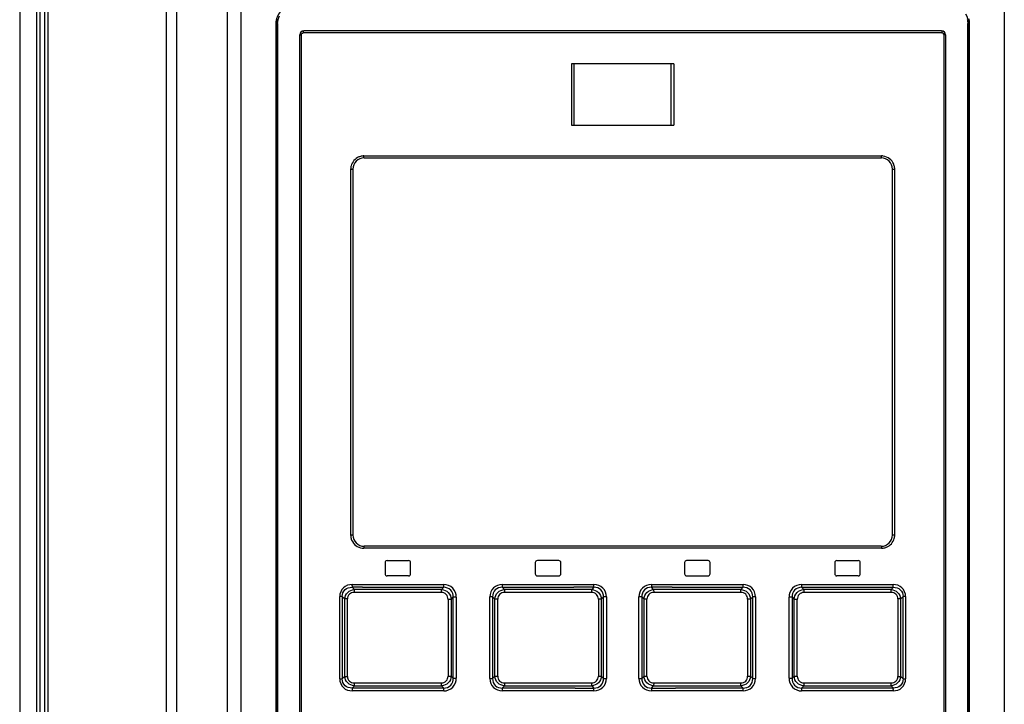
# Model space of a CAD drawing. Header units: inches. Extents: x 0 to 82.7, y 0 to 58.5.
# Tile 10 of 67: x 9.8 to 13.6, y 30.9 to 33.5. Entities that reach past the tile are written whole.
import ezdxf

# ---------------------------------------------------------------- set-up
doc = ezdxf.new("R2010")
doc.units = ezdxf.units.IN
doc.header["$LTSCALE"] = 4.547244
doc.header["$MEASUREMENT"] = 0
doc.layers.get('0').update_dxf_attribs({"linetype": 'CONTINUOUS'})

msp = doc.modelspace()

# ---------------------------------------------------------------- linework, layer by layer
at = {"color": 7, "linetype": 'CONTINUOUS'}
for p, q in [((9.758, 36.0884), (9.758, 19.6232)), ((9.8236, 23.9057), (9.8236, 36.0641)), ((9.8352, 36.0641), (9.8352, 23.9057)), ((10.362, 35.8936), (10.362, 20.1002)), ((10.5581, 20.1189), (10.5581, 35.8936)), ((10.3232, 20.1395), (10.3232, 35.8543)), ((10.6106, 20.0854), (10.6106, 35.854)), ((13.551, 35.854), (13.551, 19.7273)), ((9.8546, 30.411), (9.8546, 35.3715)), ((9.8663, 35.3715), (9.8663, 30.411)), ((10.7444, 33.5265), (10.7444, 28.4253)), ((10.7487, 33.5265), (10.7444, 33.5265)), ((10.7487, 33.5265), (10.7487, 28.4253)), ((10.7505, 33.5252), (10.7504, 33.5252)), ((10.7505, 33.5252), (10.7505, 28.4266)), ((13.3091, 33.4975), (10.8524, 33.4975)), ((13.411, 28.4266), (13.411, 33.5252)), ((13.4112, 33.5252), (13.411, 33.5252)), ((13.4129, 28.4253), (13.4129, 33.5265)), ((13.4172, 33.5265), (13.4129, 33.5265)), ((13.4172, 28.4253), (13.4172, 33.5265)), ((10.8367, 28.47), (10.8367, 33.4818)), ((10.8367, 33.4818), (10.8437, 33.4818)), ((10.8437, 28.47), (10.8437, 33.4818)), ((13.31, 33.4897), (10.8516, 33.4897)), ((13.3179, 33.4818), (13.3179, 28.47)), ((13.3249, 33.4818), (13.3179, 33.4818)), ((13.3249, 33.4818), (13.3249, 28.47)), ((11.8839, 33.3708), (11.8839, 33.1345)), ((12.2777, 33.3708), (11.8839, 33.3708)), ((11.8936, 33.1345), (11.8936, 33.3708)), ((12.268, 33.1345), (12.268, 33.3708)), ((12.2776, 33.3708), (12.2776, 33.1345)), ((11.8839, 33.1345), (12.2777, 33.1345)), ((11.084, 33.0152), (13.0776, 33.0152)), ((11.0847, 33.0074), (13.0769, 33.0074)), ((11.0328, 32.9641), (11.0328, 31.5546)), ((11.0328, 32.9641), (11.0414, 32.9641)), ((11.0414, 32.9641), (11.0414, 31.5546)), ((13.1202, 31.5546), (13.1202, 32.9641)), ((13.1202, 32.9641), (13.1288, 32.9641)), ((13.1288, 31.5546), (13.1288, 32.9641)), ((11.0414, 31.5546), (11.0328, 31.5546)), ((13.1288, 31.5546), (13.1202, 31.5546)), ((13.0776, 31.5034), (11.084, 31.5034)), ((13.0769, 31.5113), (11.0847, 31.5113)), ((11.1654, 31.4483), (11.1654, 31.405)), ((11.1733, 31.4562), (11.256, 31.4562)), ((11.2639, 31.405), (11.2639, 31.4483)), ((11.7442, 31.4483), (11.7442, 31.405)), ((11.8347, 31.4562), (11.7521, 31.4562)), ((11.8426, 31.405), (11.8426, 31.4483)), ((12.319, 31.4483), (12.319, 31.405)), ((12.4095, 31.4562), (12.3269, 31.4562)), ((12.4174, 31.405), (12.4174, 31.4483)), ((12.8977, 31.4483), (12.8977, 31.405)), ((12.9056, 31.4562), (12.9883, 31.4562)), ((12.9961, 31.405), (12.9961, 31.4483)), ((11.256, 31.3971), (11.1733, 31.3971)), ((11.7521, 31.3971), (11.8347, 31.3971)), ((12.3269, 31.3971), (12.4095, 31.3971)), ((12.9883, 31.3971), (12.9056, 31.3971)), ((11.0471, 31.3442), (11.0381, 31.353)), ((11.0789, 31.353), (11.0381, 31.353)), ((11.0388, 31.3641), (11.3919, 31.3641)), ((11.3824, 31.3332), (11.0465, 31.3332)), ((11.3829, 31.3443), (11.0471, 31.3442)), ((11.0789, 31.353), (11.3914, 31.353)), ((11.3914, 31.353), (11.3829, 31.3443)), ((11.617, 31.3564), (11.6168, 31.353)), ((11.6256, 31.3443), (11.6168, 31.353)), ((11.6168, 31.353), (11.8925, 31.353)), ((11.6171, 31.3641), (11.6169, 31.3575)), ((11.6171, 31.3641), (11.9702, 31.3641)), ((11.9614, 31.3332), (11.6253, 31.3332)), ((11.9614, 31.3443), (11.6256, 31.3443)), ((11.9701, 31.353), (11.8925, 31.353)), ((11.9701, 31.353), (11.9614, 31.3443)), ((11.9614, 31.3332), (11.9614, 31.3443)), ((11.9701, 31.353), (11.9702, 31.3641)), ((12.1914, 31.3641), (12.1914, 31.3618)), ((12.1914, 31.3641), (12.5445, 31.3641)), ((12.1914, 31.3618), (12.1915, 31.3546)), ((12.2001, 31.3443), (12.1915, 31.353)), ((12.2044, 31.353), (12.1915, 31.353)), ((12.2001, 31.3443), (12.2002, 31.3332)), ((12.536, 31.3443), (12.2001, 31.3443)), ((12.5363, 31.3332), (12.2002, 31.3332)), ((12.2714, 31.353), (12.2044, 31.353)), ((12.2714, 31.353), (12.5448, 31.353)), ((12.5448, 31.353), (12.536, 31.3443)), ((12.7697, 31.3641), (13.1228, 31.3641)), ((12.7697, 31.3641), (12.7698, 31.3582)), ((12.7787, 31.3443), (12.7702, 31.353)), ((12.7702, 31.353), (13.1235, 31.353)), ((13.1145, 31.3442), (12.7787, 31.3443)), ((13.1151, 31.3332), (12.7791, 31.3332)), ((13.1235, 31.353), (13.1145, 31.3442)), ((10.9907, 31.0003), (10.9907, 31.3176)), ((11.0007, 31.3176), (10.9907, 31.3176)), ((11.0007, 31.3176), (11.0007, 31.0003)), ((11.0007, 31.3176), (11.0105, 31.3081)), ((11.0105, 31.0098), (11.0105, 31.3081)), ((11.0205, 31.3081), (11.0105, 31.3081)), ((11.0205, 31.0098), (11.0205, 31.3081)), ((11.4083, 31.3067), (11.4083, 31.0112)), ((11.4201, 31.3067), (11.4083, 31.3067)), ((11.4201, 31.3067), (11.4282, 31.3149)), ((11.4201, 31.3067), (11.4201, 31.0112)), ((11.4282, 31.003), (11.4282, 31.3149)), ((11.44, 31.3149), (11.4282, 31.3149)), ((11.44, 31.3149), (11.44, 31.003)), ((11.569, 31.0012), (11.569, 31.3167)), ((11.5795, 31.3167), (11.569, 31.3167)), ((11.5795, 31.3167), (11.5795, 31.0012)), ((11.5795, 31.3167), (11.5887, 31.3077)), ((11.5887, 31.0102), (11.5887, 31.3077)), ((11.5993, 31.3077), (11.5887, 31.3077)), ((11.5993, 31.0102), (11.5993, 31.3077)), ((11.9873, 31.3072), (11.9873, 31.0107)), ((11.9985, 31.3072), (11.9873, 31.3072)), ((11.9985, 31.3072), (12.0071, 31.3158)), ((11.9985, 31.3072), (11.9985, 31.0107)), ((12.0071, 31.0021), (12.0071, 31.3158)), ((12.0182, 31.3158), (12.0071, 31.3158)), ((12.0182, 31.3158), (12.0182, 31.0021)), ((12.1433, 31.0021), (12.1433, 31.3158)), ((12.1545, 31.3158), (12.1433, 31.3158)), ((12.1545, 31.3158), (12.1545, 31.0021)), ((12.1545, 31.3158), (12.1631, 31.3072)), ((12.1631, 31.0107), (12.1631, 31.3072)), ((12.1743, 31.3072), (12.1631, 31.3072)), ((12.1743, 31.0107), (12.1743, 31.3072)), ((12.5623, 31.3077), (12.5623, 31.0102)), ((12.5728, 31.3077), (12.5623, 31.3077)), ((12.5728, 31.3077), (12.582, 31.3167)), ((12.5728, 31.3077), (12.5728, 31.0102)), ((12.582, 31.0012), (12.582, 31.3167)), ((12.5926, 31.3167), (12.582, 31.3167)), ((12.5926, 31.3167), (12.5926, 31.0012)), ((12.7216, 31.003), (12.7216, 31.3149)), ((12.7334, 31.3149), (12.7216, 31.3149)), ((12.7334, 31.3149), (12.7334, 31.003)), ((12.7334, 31.3149), (12.7414, 31.3067)), ((12.7414, 31.0112), (12.7414, 31.3067)), ((12.7532, 31.3067), (12.7414, 31.3067)), ((12.7532, 31.0112), (12.7532, 31.3067)), ((13.1411, 31.3081), (13.1411, 31.0098)), ((13.1511, 31.3081), (13.1411, 31.3081)), ((13.1511, 31.3081), (13.1609, 31.3176)), ((13.1511, 31.3081), (13.1511, 31.0098)), ((13.1609, 31.0003), (13.1609, 31.3176)), ((13.1709, 31.3176), (13.1609, 31.3176)), ((13.1709, 31.3176), (13.1709, 31.0003)), ((10.9907, 31.0003), (11.0007, 31.0003)), ((11.0105, 31.0098), (11.0007, 31.0003)), ((11.0105, 31.0098), (11.0205, 31.0098)), ((11.4083, 31.0112), (11.4201, 31.0112)), ((11.4282, 31.003), (11.4201, 31.0112)), ((11.4282, 31.003), (11.44, 31.003)), ((11.569, 31.0012), (11.5795, 31.0012)), ((11.5887, 31.0102), (11.5795, 31.0012)), ((11.5887, 31.0102), (11.5993, 31.0102)), ((11.9873, 31.0107), (11.9985, 31.0107)), ((12.0071, 31.0021), (11.9985, 31.0107)), ((12.0071, 31.0021), (12.0182, 31.0021)), ((12.1433, 31.0021), (12.1545, 31.0021)), ((12.1631, 31.0107), (12.1545, 31.0021)), ((12.1631, 31.0107), (12.1743, 31.0107)), ((12.5623, 31.0102), (12.5728, 31.0102)), ((12.582, 31.0012), (12.5728, 31.0102)), ((12.582, 31.0012), (12.5926, 31.0012)), ((12.7216, 31.003), (12.7334, 31.003)), ((12.7414, 31.0112), (12.7334, 31.003)), ((12.7414, 31.0112), (12.7532, 31.0112)), ((13.1411, 31.0098), (13.1511, 31.0098)), ((13.1609, 31.0003), (13.1511, 31.0098)), ((13.1609, 31.0003), (13.1709, 31.0003)), ((11.0381, 30.9649), (11.0471, 30.9737)), ((11.124, 30.9649), (11.0381, 30.9649)), ((11.3919, 30.9538), (11.0388, 30.9538)), ((11.0465, 30.9847), (11.3824, 30.9847)), ((11.0471, 30.9737), (11.3829, 30.9736)), ((11.3914, 30.9649), (11.124, 30.9649)), ((11.3829, 30.9736), (11.3914, 30.9649)), ((11.3919, 30.9538), (11.3917, 30.9597)), ((11.6168, 30.9649), (11.6256, 30.9736)), ((11.8981, 30.9649), (11.6168, 30.9649)), ((11.9702, 30.9538), (11.6171, 30.9538)), ((11.6253, 30.9847), (11.9614, 30.9847)), ((11.6256, 30.9736), (11.9614, 30.9736)), ((11.8981, 30.9649), (11.9701, 30.9649)), ((11.9614, 30.9736), (11.9614, 30.9847)), ((11.9614, 30.9736), (11.9701, 30.9649)), ((11.9701, 30.963), (11.9701, 30.9649)), ((11.9702, 30.9538), (11.9701, 30.9613)), ((12.1915, 30.9649), (12.1914, 30.9538)), ((12.5445, 30.9538), (12.1914, 30.9538)), ((12.1915, 30.9649), (12.2001, 30.9736)), ((12.1915, 30.9649), (12.2591, 30.9649)), ((12.2002, 30.9847), (12.2001, 30.9736)), ((12.2001, 30.9736), (12.536, 30.9736)), ((12.2002, 30.9847), (12.5363, 30.9847)), ((12.2591, 30.9649), (12.2846, 30.9649)), ((12.5448, 30.9649), (12.2846, 30.9649)), ((12.536, 30.9736), (12.5448, 30.9649)), ((12.5445, 30.9538), (12.5446, 30.9601)), ((12.5446, 30.961), (12.5448, 30.9649)), ((13.1228, 30.9538), (12.7697, 30.9538)), ((12.7702, 30.9649), (12.7787, 30.9736)), ((13.1235, 30.9649), (12.7702, 30.9649)), ((12.7787, 30.9736), (13.1145, 30.9737)), ((12.7791, 30.9847), (13.1151, 30.9847)), ((13.1145, 30.9737), (13.1235, 30.9649))]:
    msp.add_line(p, q, dxfattribs=at)
for centre, radius, start, end in [((10.8088, 33.5266), 0.0601, 165.3669, 180.1118), ((13.3526, 33.5254), 0.0586, 359.8171, 14.8564), ((13.3526, 33.5264), 0.0647, 0.0645, 14.93), ((10.8524, 33.4818), 0.0157, 90, 180), ((13.3091, 33.4818), 0.0157, 0, 90), ((11.0847, 32.9641), 0.0433, 90, 180), ((11.085, 32.9574), 0.0579, 91.0078, 97.8623), ((13.0769, 32.9641), 0.0433, 0, 90), ((13.0764, 32.9563), 0.059, 82.0391, 88.8459), ((13.0778, 32.9644), 0.0508, 14.7655, 22.11), ((11.0837, 31.5542), 0.0508, 194.7655, 202.11), ((11.0847, 31.5546), 0.0433, 180, 270), ((13.0769, 31.5546), 0.0433, 270, 360), ((11.0852, 31.5624), 0.059, 262.0391, 268.8459), ((13.0765, 31.5613), 0.0579, 271.0078, 277.8623), ((11.1733, 31.4483), 0.00787, 90, 180), ((11.256, 31.4483), 0.00787, 0, 90), ((11.7521, 31.4483), 0.00787, 89.9993, 179.9993), ((11.8347, 31.4483), 0.00787, 0, 90.0004), ((12.3269, 31.4483), 0.00787, 89.9996, 179.9996), ((12.4095, 31.4483), 0.00787, 0, 90.0007), ((12.9056, 31.4483), 0.00787, 90, 180), ((12.9883, 31.4483), 0.00787, 0, 90), ((11.1733, 31.405), 0.00787, 180, 270), ((11.256, 31.405), 0.00787, 270, 360), ((11.7521, 31.405), 0.00787, 180.0007, 270.0007), ((11.8347, 31.405), 0.00787, 269.9996, 360), ((12.3269, 31.405), 0.00787, 180.0004, 270.0004), ((12.4095, 31.405), 0.00787, 269.9993, 360), ((12.9056, 31.405), 0.00787, 180, 270), ((12.9883, 31.405), 0.00787, 270, 360), ((10.9212, 31.3644), 0.1176, 357.1306, 359.8522), ((13.2362, 30.9537), 0.1135, 177.0795, 179.9136)]:
    msp.add_arc(centre, radius, start, end, dxfattribs=at)
for points in [[(10.7626, 33.5711), (10.7513, 33.5597), (10.7444, 33.5425), (10.7444, 33.5265)], [(10.7581, 33.5543), (10.7531, 33.5456), (10.7504, 33.5352), (10.7504, 33.5252)], [(13.4009, 33.5626), (13.4085, 33.5524), (13.4129, 33.5392), (13.4129, 33.5265)], [(11.0644, 33.0113), (11.0505, 33.0056), (11.0385, 32.992), (11.0347, 32.9775)], [(11.0771, 33.0147), (11.0728, 33.0141), (11.0684, 33.013), (11.0644, 33.0113)], [(11.0347, 32.9775), (11.0335, 32.9732), (11.0329, 32.9686), (11.0328, 32.9641)], [(13.1288, 32.9641), (13.1287, 32.9685), (13.1281, 32.9731), (13.127, 32.9774)], [(11.0328, 31.5546), (11.0329, 31.5501), (11.0335, 31.5456), (11.0346, 31.5413)], [(13.0972, 31.5074), (13.1111, 31.5131), (13.1231, 31.5267), (13.1269, 31.5411)], [(13.1269, 31.5411), (13.1281, 31.5455), (13.1287, 31.5501), (13.1288, 31.5546)], [(13.0845, 31.504), (13.0888, 31.5046), (13.0932, 31.5057), (13.0972, 31.5074)]]:
    msp.add_open_spline(points, degree=3, dxfattribs=at)
for points, knots in [([(10.7504, 33.5252), (10.7502, 33.5254), (10.7495, 33.5256), (10.7489, 33.5261), (10.7487, 33.5265)], [0, 0, 0, 0, 0.4499, 1, 1, 1, 1]), ([(10.8516, 33.4897), (10.8516, 33.4915), (10.8521, 33.4933), (10.8516, 33.4975), (10.8524, 33.4975)], [0, 0, 0, 0, 0.700029, 1, 1, 1, 1]), ([(13.3091, 33.4975), (13.3099, 33.4975), (13.3095, 33.4933), (13.31, 33.4915), (13.31, 33.4897)], [0, 0, 0, 0, 0.299971, 1, 1, 1, 1]), ([(13.4129, 33.5265), (13.4126, 33.5263), (13.4119, 33.526), (13.4114, 33.5255), (13.4112, 33.5252)], [0, 0, 0, 0, 0.45144, 1, 1, 1, 1]), ([(10.8437, 33.4818), (10.8437, 33.4836), (10.8441, 33.4864), (10.8472, 33.489), (10.849, 33.4881), (10.8498, 33.4874)], [0, 0, 0, 0, 0.51391, 0.730543, 1, 1, 1, 1]), ([(13.31, 33.4897), (13.3119, 33.4897), (13.3147, 33.4892), (13.3174, 33.4861), (13.3165, 33.4842), (13.3159, 33.4834)], [0, 0, 0, 0, 0.513578, 0.733357, 1, 1, 1, 1]), ([(11.0847, 33.0074), (11.0839, 33.0074), (11.0846, 33.0116), (11.084, 33.0134), (11.084, 33.0152)], [0, 0, 0, 0, 0.302844, 1, 1, 1, 1]), ([(13.0769, 33.0074), (13.0777, 33.0074), (13.077, 33.0116), (13.0776, 33.0134), (13.0776, 33.0152)], [0, 0, 0, 0, 0.302845, 1, 1, 1, 1]), ([(13.1249, 32.9836), (13.1216, 32.9917), (13.1104, 33.0065), (13.0933, 33.0135), (13.0845, 33.0147)], [0, 0, 0, 0, 0.50054, 1, 1, 1, 1]), ([(11.0367, 31.5351), (11.04, 31.527), (11.0512, 31.5122), (11.0683, 31.5052), (11.077, 31.504)], [0, 0, 0, 0, 0.50054, 1, 1, 1, 1]), ([(11.0847, 31.5113), (11.0839, 31.5113), (11.0846, 31.507), (11.084, 31.5053), (11.084, 31.5034)], [0, 0, 0, 0, 0.302845, 1, 1, 1, 1]), ([(13.0769, 31.5113), (13.0777, 31.5113), (13.077, 31.507), (13.0776, 31.5053), (13.0776, 31.5034)], [0, 0, 0, 0, 0.302844, 1, 1, 1, 1]), ([(11.0388, 31.3641), (11.0267, 31.3637), (11.0007, 31.3557), (10.991, 31.3298), (10.9907, 31.3176)], [0, 0, 0, 0, 0.500231, 1, 1, 1, 1]), ([(11.0007, 31.3176), (11.0004, 31.3271), (11.008, 31.3477), (11.0287, 31.3533), (11.0381, 31.353)], [0, 0, 0, 0, 0.501504, 1, 1, 1, 1]), ([(11.0105, 31.3081), (11.0108, 31.3173), (11.0188, 31.3364), (11.0379, 31.3439), (11.0471, 31.3442)], [0, 0, 0, 0, 0.498949, 1, 1, 1, 1]), ([(11.0465, 31.3332), (11.0399, 31.3332), (11.026, 31.3285), (11.0205, 31.3147), (11.0205, 31.3081)], [0, 0, 0, 0, 0.500425, 1, 1, 1, 1]), ([(11.0387, 31.3585), (11.0386, 31.3574), (11.0387, 31.3569), (11.0383, 31.3538), (11.0381, 31.3541)], [0, 0, 0, 0, 0.747113, 1, 1, 1, 1]), ([(11.0471, 31.3442), (11.047, 31.3437), (11.0465, 31.34), (11.0464, 31.3363), (11.0464, 31.3332)], [0, 0, 0, 0, 0.157752, 1, 1, 1, 1]), ([(11.3824, 31.3332), (11.3824, 31.3344), (11.3825, 31.3381), (11.3824, 31.3418), (11.3829, 31.3443)], [0, 0, 0, 0, 0.319314, 1, 1, 1, 1]), ([(11.4083, 31.3067), (11.4082, 31.3134), (11.4033, 31.3276), (11.3891, 31.3332), (11.3824, 31.3332)], [0, 0, 0, 0, 0.500783, 1, 1, 1, 1]), ([(11.3829, 31.3443), (11.3924, 31.344), (11.4119, 31.3358), (11.4199, 31.3162), (11.4201, 31.3067)], [0, 0, 0, 0, 0.498917, 1, 1, 1, 1]), ([(11.3914, 31.353), (11.3915, 31.3535), (11.3918, 31.3572), (11.3919, 31.3609), (11.3919, 31.3641)], [0, 0, 0, 0, 0.156708, 1, 1, 1, 1]), ([(11.4282, 31.3149), (11.4285, 31.3246), (11.4219, 31.3455), (11.4011, 31.3532), (11.3914, 31.353)], [0, 0, 0, 0, 0.5003, 1, 1, 1, 1]), ([(11.44, 31.3149), (11.44, 31.3274), (11.4306, 31.3537), (11.4043, 31.3641), (11.3919, 31.3641)], [0, 0, 0, 0, 0.500897, 1, 1, 1, 1]), ([(11.6171, 31.3641), (11.6049, 31.3637), (11.5787, 31.3551), (11.5693, 31.329), (11.569, 31.3167)], [0, 0, 0, 0, 0.5003, 1, 1, 1, 1]), ([(11.6168, 31.353), (11.6072, 31.3533), (11.5865, 31.3469), (11.5792, 31.3263), (11.5795, 31.3167)], [0, 0, 0, 0, 0.499799, 1, 1, 1, 1]), ([(11.5887, 31.3077), (11.589, 31.317), (11.597, 31.3362), (11.6162, 31.344), (11.6256, 31.3443)], [0, 0, 0, 0, 0.49945, 1, 1, 1, 1]), ([(11.6253, 31.3332), (11.6187, 31.333), (11.6047, 31.3283), (11.5993, 31.3143), (11.5993, 31.3077)], [0, 0, 0, 0, 0.500235, 1, 1, 1, 1]), ([(11.6256, 31.3443), (11.6255, 31.3437), (11.6253, 31.34), (11.6253, 31.3363), (11.6253, 31.3332)], [0, 0, 0, 0, 0.156135, 1, 1, 1, 1]), ([(11.9614, 31.3443), (11.9708, 31.344), (11.9902, 31.336), (11.9982, 31.3166), (11.9985, 31.3072)], [0, 0, 0, 0, 0.49989, 1, 1, 1, 1]), ([(11.9873, 31.3072), (11.9871, 31.3139), (11.9822, 31.328), (11.968, 31.3332), (11.9614, 31.3332)], [0, 0, 0, 0, 0.500026, 1, 1, 1, 1]), ([(12.0071, 31.3158), (12.0074, 31.3254), (12.0005, 31.3462), (11.9797, 31.3533), (11.9701, 31.353)], [0, 0, 0, 0, 0.500029, 1, 1, 1, 1]), ([(12.0182, 31.3158), (12.0179, 31.3282), (12.0088, 31.3545), (11.9825, 31.3638), (11.9702, 31.3641)], [0, 0, 0, 0, 0.500112, 1, 1, 1, 1]), ([(12.1914, 31.3641), (12.1791, 31.3638), (12.1528, 31.3545), (12.1436, 31.3282), (12.1433, 31.3158)], [0, 0, 0, 0, 0.499947, 1, 1, 1, 1]), ([(12.1915, 31.353), (12.1819, 31.3533), (12.1611, 31.3462), (12.1542, 31.3254), (12.1545, 31.3158)], [0, 0, 0, 0, 0.500136, 1, 1, 1, 1]), ([(12.1631, 31.3072), (12.1634, 31.3166), (12.1713, 31.336), (12.1907, 31.344), (12.2001, 31.3443)], [0, 0, 0, 0, 0.500182, 1, 1, 1, 1]), ([(12.2002, 31.3332), (12.1936, 31.333), (12.1795, 31.328), (12.1743, 31.3139), (12.1743, 31.3072)], [0, 0, 0, 0, 0.499903, 1, 1, 1, 1]), ([(12.536, 31.3443), (12.5453, 31.344), (12.5646, 31.3362), (12.5726, 31.317), (12.5728, 31.3077)], [0, 0, 0, 0, 0.500628, 1, 1, 1, 1]), ([(12.5363, 31.3332), (12.5363, 31.3344), (12.5363, 31.3381), (12.5363, 31.3418), (12.536, 31.3443)], [0, 0, 0, 0, 0.319581, 1, 1, 1, 1]), ([(12.5623, 31.3077), (12.5621, 31.3143), (12.557, 31.3283), (12.5429, 31.3331), (12.5363, 31.3332)], [0, 0, 0, 0, 0.499685, 1, 1, 1, 1]), ([(12.5926, 31.3167), (12.5923, 31.329), (12.5829, 31.3551), (12.5567, 31.3637), (12.5445, 31.3641)], [0, 0, 0, 0, 0.499768, 1, 1, 1, 1]), ([(12.5448, 31.353), (12.5448, 31.3535), (12.5445, 31.3572), (12.5445, 31.3609), (12.5445, 31.3641)], [0, 0, 0, 0, 0.156122, 1, 1, 1, 1]), ([(12.582, 31.3167), (12.5823, 31.3263), (12.5751, 31.3469), (12.5543, 31.3533), (12.5448, 31.353)], [0, 0, 0, 0, 0.500389, 1, 1, 1, 1]), ([(12.7697, 31.3641), (12.7573, 31.3641), (12.731, 31.3537), (12.7216, 31.3274), (12.7216, 31.3149)], [0, 0, 0, 0, 0.499158, 1, 1, 1, 1]), ([(12.7702, 31.353), (12.7605, 31.3532), (12.7397, 31.3455), (12.7331, 31.3246), (12.7334, 31.3149)], [0, 0, 0, 0, 0.499841, 1, 1, 1, 1]), ([(12.7414, 31.3067), (12.7417, 31.3162), (12.7497, 31.3358), (12.7692, 31.344), (12.7787, 31.3443)], [0, 0, 0, 0, 0.501147, 1, 1, 1, 1]), ([(12.7791, 31.3332), (12.7724, 31.333), (12.7583, 31.3276), (12.7533, 31.3134), (12.7532, 31.3067)], [0, 0, 0, 0, 0.499153, 1, 1, 1, 1]), ([(12.7698, 31.3575), (12.7699, 31.3566), (12.7698, 31.3562), (12.7701, 31.3536), (12.7702, 31.3539)], [0, 0, 0, 0, 0.744426, 1, 1, 1, 1]), ([(12.7787, 31.3443), (12.7788, 31.3437), (12.7791, 31.34), (12.7792, 31.3363), (12.7792, 31.3332)], [0, 0, 0, 0, 0.156665, 1, 1, 1, 1]), ([(13.1145, 31.3442), (13.1237, 31.3439), (13.1428, 31.3364), (13.1508, 31.3173), (13.1511, 31.3081)], [0, 0, 0, 0, 0.501135, 1, 1, 1, 1]), ([(13.1152, 31.3332), (13.1152, 31.3343), (13.1151, 31.338), (13.1151, 31.3418), (13.1145, 31.3442)], [0, 0, 0, 0, 0.318753, 1, 1, 1, 1]), ([(13.1411, 31.3081), (13.141, 31.3147), (13.1357, 31.3286), (13.1217, 31.3331), (13.1151, 31.3332)], [0, 0, 0, 0, 0.499768, 1, 1, 1, 1]), ([(13.1709, 31.3176), (13.1706, 31.3298), (13.1609, 31.3557), (13.1349, 31.3637), (13.1228, 31.3641)], [0, 0, 0, 0, 0.499865, 1, 1, 1, 1]), ([(13.1235, 31.353), (13.1234, 31.3535), (13.1228, 31.3572), (13.1228, 31.3609), (13.1228, 31.3641)], [0, 0, 0, 0, 0.157683, 1, 1, 1, 1]), ([(13.1235, 31.353), (13.1329, 31.3533), (13.1536, 31.3476), (13.1612, 31.3271), (13.1609, 31.3176)], [0, 0, 0, 0, 0.498822, 1, 1, 1, 1]), ([(10.9907, 31.0003), (10.991, 30.9881), (11.0007, 30.9622), (11.0267, 30.9542), (11.0388, 30.9538)], [0, 0, 0, 0, 0.499865, 1, 1, 1, 1]), ([(11.0381, 30.9649), (11.0287, 30.9646), (11.008, 30.9702), (11.0004, 30.9908), (11.0007, 31.0003)], [0, 0, 0, 0, 0.498819, 1, 1, 1, 1]), ([(11.0471, 30.9737), (11.0379, 30.974), (11.0188, 30.9815), (11.0107, 31.0006), (11.0105, 31.0098)], [0, 0, 0, 0, 0.501135, 1, 1, 1, 1]), ([(11.0205, 31.0098), (11.0206, 31.0032), (11.0259, 30.9893), (11.0399, 30.9848), (11.0465, 30.9847)], [0, 0, 0, 0, 0.499768, 1, 1, 1, 1]), ([(11.3824, 30.9847), (11.3891, 30.9849), (11.4033, 30.9902), (11.4083, 31.0045), (11.4083, 31.0112)], [0, 0, 0, 0, 0.499153, 1, 1, 1, 1]), ([(11.4201, 31.0112), (11.4199, 31.0017), (11.4119, 30.9821), (11.3924, 30.9739), (11.3829, 30.9736)], [0, 0, 0, 0, 0.501147, 1, 1, 1, 1]), ([(11.3914, 30.9649), (11.4011, 30.9647), (11.4219, 30.9724), (11.4285, 30.9933), (11.4282, 31.003)], [0, 0, 0, 0, 0.499841, 1, 1, 1, 1]), ([(11.3919, 30.9538), (11.4043, 30.9538), (11.4306, 30.9642), (11.44, 30.9905), (11.44, 31.003)], [0, 0, 0, 0, 0.499158, 1, 1, 1, 1]), ([(11.569, 31.0012), (11.5693, 30.9889), (11.5787, 30.9628), (11.6049, 30.9542), (11.6171, 30.9538)], [0, 0, 0, 0, 0.499768, 1, 1, 1, 1]), ([(11.5795, 31.0012), (11.5792, 30.9916), (11.5865, 30.971), (11.6073, 30.9646), (11.6168, 30.9649)], [0, 0, 0, 0, 0.50039, 1, 1, 1, 1]), ([(11.6256, 30.9736), (11.6162, 30.9739), (11.597, 30.9817), (11.589, 31.0009), (11.5887, 31.0102)], [0, 0, 0, 0, 0.500628, 1, 1, 1, 1]), ([(11.5993, 31.0102), (11.5995, 31.0036), (11.6046, 30.9896), (11.6187, 30.9848), (11.6253, 30.9847)], [0, 0, 0, 0, 0.499685, 1, 1, 1, 1]), ([(11.9985, 31.0107), (11.9982, 31.0013), (11.9902, 30.9819), (11.9708, 30.9739), (11.9614, 30.9736)], [0, 0, 0, 0, 0.500182, 1, 1, 1, 1]), ([(11.9614, 30.9847), (11.968, 30.9849), (11.9821, 30.9899), (11.9872, 31.004), (11.9873, 31.0107)], [0, 0, 0, 0, 0.499903, 1, 1, 1, 1]), ([(11.9701, 30.9649), (11.9797, 30.9646), (12.0005, 30.9717), (12.0074, 30.9925), (12.0071, 31.0021)], [0, 0, 0, 0, 0.500136, 1, 1, 1, 1]), ([(11.9702, 30.9538), (11.9825, 30.9541), (12.0088, 30.9634), (12.0179, 30.9897), (12.0182, 31.0021)], [0, 0, 0, 0, 0.499947, 1, 1, 1, 1]), ([(12.1433, 31.0021), (12.1436, 30.9897), (12.1528, 30.9634), (12.1791, 30.9541), (12.1914, 30.9538)], [0, 0, 0, 0, 0.500112, 1, 1, 1, 1]), ([(12.1545, 31.0021), (12.1542, 30.9925), (12.1611, 30.9717), (12.1819, 30.9646), (12.1915, 30.9649)], [0, 0, 0, 0, 0.500029, 1, 1, 1, 1]), ([(12.2001, 30.9736), (12.1907, 30.9739), (12.1713, 30.9819), (12.1634, 31.0013), (12.1631, 31.0107)], [0, 0, 0, 0, 0.49989, 1, 1, 1, 1]), ([(12.1743, 31.0107), (12.1744, 31.004), (12.1794, 30.9899), (12.1936, 30.9847), (12.2002, 30.9847)], [0, 0, 0, 0, 0.500026, 1, 1, 1, 1]), ([(12.5728, 31.0102), (12.5726, 31.0009), (12.5646, 30.9817), (12.5453, 30.9739), (12.536, 30.9736)], [0, 0, 0, 0, 0.49945, 1, 1, 1, 1]), ([(12.5363, 30.9847), (12.5429, 30.9849), (12.5569, 30.9895), (12.5623, 31.0036), (12.5623, 31.0102)], [0, 0, 0, 0, 0.500235, 1, 1, 1, 1]), ([(12.5445, 30.9538), (12.5567, 30.9542), (12.5829, 30.9628), (12.5923, 30.9889), (12.5926, 31.0012)], [0, 0, 0, 0, 0.500299, 1, 1, 1, 1]), ([(12.5448, 30.9649), (12.5543, 30.9646), (12.5751, 30.971), (12.5823, 30.9916), (12.582, 31.0012)], [0, 0, 0, 0, 0.499799, 1, 1, 1, 1]), ([(12.7216, 31.003), (12.7216, 30.9905), (12.731, 30.9642), (12.7573, 30.9538), (12.7697, 30.9538)], [0, 0, 0, 0, 0.500897, 1, 1, 1, 1]), ([(12.7334, 31.003), (12.7331, 30.9933), (12.7397, 30.9724), (12.7605, 30.9646), (12.7702, 30.9649)], [0, 0, 0, 0, 0.5003, 1, 1, 1, 1]), ([(12.7787, 30.9736), (12.7692, 30.9739), (12.7497, 30.9821), (12.7417, 31.0017), (12.7414, 31.0112)], [0, 0, 0, 0, 0.498917, 1, 1, 1, 1]), ([(12.7532, 31.0112), (12.7534, 31.0045), (12.7582, 30.9903), (12.7724, 30.9847), (12.7791, 30.9847)], [0, 0, 0, 0, 0.500783, 1, 1, 1, 1]), ([(13.1511, 31.0098), (13.1508, 31.0006), (13.1428, 30.9815), (13.1237, 30.974), (13.1145, 30.9737)], [0, 0, 0, 0, 0.498949, 1, 1, 1, 1]), ([(13.1151, 30.9847), (13.1217, 30.9847), (13.1356, 30.9894), (13.1411, 31.0032), (13.1411, 31.0098)], [0, 0, 0, 0, 0.500425, 1, 1, 1, 1]), ([(13.1228, 30.9538), (13.1349, 30.9542), (13.1608, 30.9622), (13.1706, 30.9881), (13.1709, 31.0003)], [0, 0, 0, 0, 0.50023, 1, 1, 1, 1]), ([(13.1609, 31.0003), (13.1612, 30.9908), (13.1536, 30.9702), (13.1329, 30.9646), (13.1235, 30.9649)], [0, 0, 0, 0, 0.501504, 1, 1, 1, 1]), ([(11.0381, 30.9649), (11.0382, 30.9644), (11.0387, 30.9607), (11.0388, 30.957), (11.0388, 30.9538)], [0, 0, 0, 0, 0.157711, 1, 1, 1, 1]), ([(11.0464, 30.9847), (11.0464, 30.9836), (11.0465, 30.9799), (11.0465, 30.9761), (11.0471, 30.9737)], [0, 0, 0, 0, 0.318753, 1, 1, 1, 1]), ([(11.3829, 30.9736), (11.3828, 30.9742), (11.3824, 30.9779), (11.3824, 30.9816), (11.3824, 30.9847)], [0, 0, 0, 0, 0.156665, 1, 1, 1, 1]), ([(11.3918, 30.9604), (11.3917, 30.9613), (11.3918, 30.9617), (11.3915, 30.9643), (11.3914, 30.964)], [0, 0, 0, 0, 0.744425, 1, 1, 1, 1]), ([(11.6168, 30.9649), (11.6168, 30.9644), (11.617, 30.9607), (11.6171, 30.957), (11.6171, 30.9538)], [0, 0, 0, 0, 0.156121, 1, 1, 1, 1]), ([(11.6253, 30.9847), (11.6253, 30.9835), (11.6253, 30.9798), (11.6253, 30.9761), (11.6256, 30.9736)], [0, 0, 0, 0, 0.319581, 1, 1, 1, 1]), ([(12.536, 30.9736), (12.5361, 30.9742), (12.5363, 30.9779), (12.5363, 30.9816), (12.5363, 30.9847)], [0, 0, 0, 0, 0.156135, 1, 1, 1, 1]), ([(12.7702, 30.9649), (12.7701, 30.9644), (12.7698, 30.9607), (12.7697, 30.957), (12.7697, 30.9538)], [0, 0, 0, 0, 0.156713, 1, 1, 1, 1]), ([(12.7792, 30.9847), (12.7792, 30.9835), (12.7791, 30.9798), (12.7791, 30.9761), (12.7787, 30.9736)], [0, 0, 0, 0, 0.319314, 1, 1, 1, 1]), ([(13.1145, 30.9737), (13.1146, 30.9742), (13.1151, 30.9779), (13.1152, 30.9816), (13.1152, 30.9847)], [0, 0, 0, 0, 0.157752, 1, 1, 1, 1]), ([(13.1229, 30.9594), (13.123, 30.9605), (13.1228, 30.961), (13.1233, 30.9641), (13.1235, 30.9638)], [0, 0, 0, 0, 0.747164, 1, 1, 1, 1])]:
    msp.add_open_spline(points, degree=3, knots=knots, dxfattribs=at)

doc.saveas('drawing.dxf')
